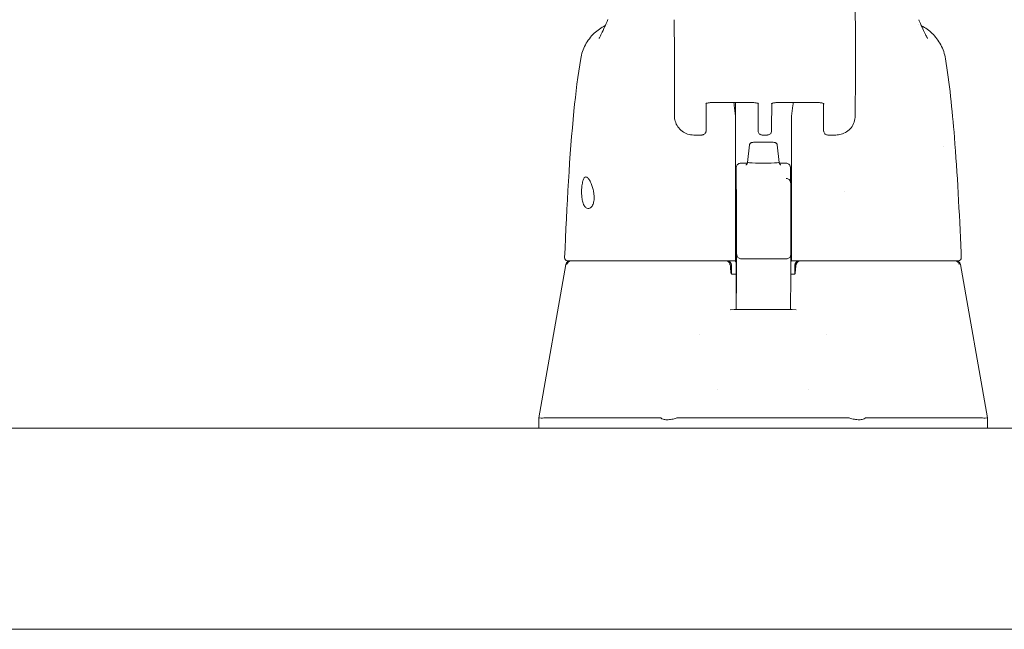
# Model space of a CAD drawing. Header units: inches. Extents: x 4 to 472, y 10 to 298.
# Tile 21 of 50: x 209.17 to 213.45, y 96.69 to 99.34. Entities that reach past the tile are written whole.
import ezdxf

# ---------------------------------------------------------------- set-up
doc = ezdxf.new("R2010")
doc.units = ezdxf.units.IN
doc.header["$LTSCALE"] = 28
doc.header["$MEASUREMENT"] = 0
doc.layers.add('Dimension (ANSI)', color=7, linetype='Continuous', lineweight=5)
doc.layers.add('Visible (ANSI)', color=7, linetype='Continuous', lineweight=5)
doc.styles.add('ROMANS', font='romans.shx')
doc.dimstyles.new('Default (ANSI)', dxfattribs={"dimscale": 28, "dimtxt": 0.08, "dimasz": 0.098425, "dimexe": 0.125, "dimexo": 0.0625, "dimgap": 0.031496, "dimtad": 0, "dimtih": 1, "dimtoh": 1, "dimrnd": 1e-08, "dimzin": 0, "dimdsep": 46, "dimtxsty": 'ROMANS', "dimcen": 0.09, "dimdle": 0.393701, "dimclrd": 256, "dimclre": 256, "dimclrt": 256, "dimadec": 0, "dimazin": 0, "dimtfac": 1.25, "dimtofl": 0, "dimtmove": 0, "dimatfit": 3, "dimfxl": 0, "dimtolj": 1, "dimtzin": 0, "dimlwd": -1, "dimlwe": -1, "dimarcsym": 0})

# ---------------------------------------------------------------- blocks, each defined once
blk = doc.blocks.new('*D29')
at = {"layer": 'Defpoints', "color": 0}
for p in [(214.8334, 105.9619), (180.3959, 97.4383), (214.8334, 97.4383)]:
    blk.add_point(p, dxfattribs=at)
at = {"layer": 'Dimension (ANSI)'}
for p, q in [((180.3959, 99.1883), (180.3959, 109.4619)), ((214.8334, 99.1883), (214.8334, 109.4619)), ((183.1518, 105.9619), (186.5994, 105.9619)), ((212.0775, 105.9619), (208.6299, 105.9619))]:
    blk.add_line(p, q, dxfattribs=at)
for points in [[(183.1518, 106.4212), (183.1518, 105.5025), (180.3959, 105.9619)], [(212.0775, 106.4212), (212.0775, 105.5025), (214.8334, 105.9619)]]:
    blk.add_solid(points, dxfattribs=at)
at = {"layer": 'Dimension (ANSI)', "insert": (197.6147, 105.9619), "char_height": 2.24, "attachment_point": 5, "style": 'ROMANS'}
blk.add_mtext('\\A1;34.44\\PDOOR WIDTH', dxfattribs=at)

msp = doc.modelspace()

# ---------------------------------------------------------------- linework, layer by layer
at = {"layer": 'Visible (ANSI)'}
for p, q in [((212.8048, 99.202), (212.8048, 99.0997)), ((212.8048, 99.0994), (212.8044, 98.9223)), ((212.017, 99.0247), (212.017, 98.9224)), ((212.1737, 98.9791), (212.363, 98.9791)), ((212.283, 98.9791), (212.283, 98.9178)), ((212.4591, 98.9791), (212.6485, 98.9791)), ((212.1551, 98.9753), (212.1549, 98.8702)), ((212.381, 98.9756), (212.3811, 98.9067)), ((212.4403, 98.8702), (212.4405, 98.9753)), ((212.6665, 98.9067), (212.6665, 98.9749)), ((212.1363, 98.8384), (212.101, 98.8384)), ((212.3997, 98.8384), (212.4217, 98.8384)), ((212.7204, 98.8384), (212.6851, 98.8384)), ((212.3441, 98.7951), (212.3354, 98.7191)), ((212.4646, 98.7951), (212.4732, 98.7191)), ((212.3056, 98.7158), (212.3349, 98.7158)), ((212.4737, 98.7158), (212.5025, 98.7158)), ((212.5222, 98.6966), (212.5229, 98.6714)), ((212.2858, 98.5082), (212.2861, 98.2977)), ((212.3077, 98.2999), (212.5046, 98.2999)), ((211.5445, 98.2753), (211.4268, 97.6079)), ((212.2654, 98.2719), (212.2654, 98.2336)), ((212.5259, 98.2916), (212.5265, 98.2916)), ((212.541, 98.2719), (212.541, 98.2336)), ((213.2619, 98.2753), (213.3796, 97.6079)), ((212.2862, 98.2325), (212.2673, 98.2325)), ((212.5391, 98.2325), (212.5232, 98.2325)), ((212.2862, 98.2051), (212.2861, 98.1596)), ((212.5231, 98.1497), (212.523, 98.0787)), ((212.1276, 97.9708), (212.1276, 97.9708)), ((212.6788, 97.9708), (212.6788, 97.9708)), ((212.2063, 97.731), (212.2063, 97.731)), ((212.6001, 97.731), (212.6001, 97.731)), ((211.4268, 97.5632), (211.4268, 97.6079)), ((211.466, 97.6079), (211.9575, 97.6079)), ((212.0307, 97.6079), (212.7757, 97.6079)), ((212.8489, 97.6079), (213.3404, 97.6079)), ((213.3796, 97.5632), (213.3796, 97.6079)), ((180.5209, 97.5632), (214.7085, 97.5632)), ((214.7287, 96.6882), (180.5006, 96.6882))]:
    msp.add_line(p, q, dxfattribs=at)
for centre, radius, start, end in [((211.5508, 98.3034), 0.0118, 177.7242, 270), ((213.254, 98.3034), 0.0118, 270, 2.2758), ((211.5639, 98.2719), 0.0197, 90.0001, 170), ((212.2406, 98.2719), 0.0197, 4.9119, 90), ((212.2457, 98.2719), 0.0197, 0, 90), ((212.5607, 98.2719), 0.0197, 90, 180), ((212.5658, 98.2719), 0.0197, 90, 175.0881), ((213.2425, 98.2719), 0.0197, 10, 90)]:
    msp.add_arc(centre, radius, start, end, dxfattribs=at)
for centre, major_axis, ratio, start_param, end_param in [((212.8037, 98.7098), (0, 0.9843), 0.001274, 5.235988, 6.283186), ((212.0163, 98.7098), (0, 0.6299), 0.001274, 5.235988, 6.283186), ((212.7261, 99.0996), (0.0787, -0.0002), 0.866025, 0, 0.002547), ((212.2404, 98.9158), (-0.0425, -0.0035), 0.669542, 3.085614, 3.161581), ((212.2841, 97.5367), (0.0001, 1.6849), 0.001243, 0.609956, 0.646633), ((212.5284, 97.5366), (0, -1.6849), 0.001294, 3.751549, 3.788225), ((212.5697, 98.9158), (-0.0425, 0.0034), 0.669773, 6.258798, 6.334759), ((212.2823, 99.0167), (0, 0.5512), 0.001274, 3.554684, 4.444304), ((212.283, 98.8654), (0, -0.0201), 0.001273, 3.788231, 4.444303), ((212.5264, 99.0167), (0, 0.5512), 0.001274, 3.554684, 4.444304), ((212.5271, 98.8654), (0, 0.0201), 0.001274, 0.646638, 1.302711), ((212.4043, 98.719), (-0.0689, 0), 0.042782, 6.278319, 9.429644), ((212.7584, 98.5869), (0, 0.061), 0.001274, 1.508926, 1.509277), ((212.2825, 98.4935), (0, -0.0201), 0.001269, 3.554683, 4.318922), ((212.5266, 98.4935), (0, 0.0201), 0.001278, 0.413091, 1.177333), ((212.2657, 98.2117), (-0.0983, 1.1448), 0.000167, 1.516693, 1.533906), ((212.2423, 98.2522), (0.0196, 0.0017), 0.017406, 6.283182, 6.298323), ((212.5641, 98.2522), (-0.0196, 0.0017), 0.017406, 6.268048, 6.283203), ((212.267, 98.2443), (0, -0.0118), 0.79344, 6.28313, 6.283164), ((211.9757, 97.1544), (-0.0182, 0.4534), 0.057705, 6.212037, 6.280865), ((211.9757, 97.1544), (0.0567, 0.4533), 0.172345, 0.021557, 0.090385), ((212.8307, 97.1544), (-0.0567, 0.4533), 0.172345, 6.1928, 6.261628), ((212.8307, 97.1544), (0.0182, 0.4534), 0.057705, 0.002321, 0.071149)]:
    msp.add_ellipse(centre, major_axis=major_axis, ratio=ratio, start_param=start_param, end_param=end_param, dxfattribs=at)
for centre, major_axis in [((212.2859, 98.5869), (0, 0.0738)), ((212.5261, 98.5869), (0, -0.061))]:
    msp.add_ellipse(centre, major_axis=major_axis, ratio=0.001274, dxfattribs=at)
for points, knots in [([(211.6892, 99.2588), (211.6892, 99.2588), (211.6898, 99.2598), (211.6922, 99.2643), (211.6943, 99.2685), (211.7004, 99.2812), (211.7048, 99.2907), (211.7141, 99.3107), (211.7188, 99.3211), (211.7239, 99.3321)], [0.5925237, 0.5925237, 0.5925237, 0.5925237, 0.6646619, 0.6646619, 0.7668616, 0.7668616, 0.908863, 0.908863, 1.0310814, 1.0310814, 1.0310814, 1.0310814]), ([(213.0842, 99.3317), (213.0947, 99.3091), (213.1037, 99.2891), (213.1129, 99.2697), (213.1151, 99.265), (213.1179, 99.2597), (213.1187, 99.2583), (213.1189, 99.2578), (213.1189, 99.2578), (213.1189, 99.2578)], [0, 0, 0, 0, 0.2499371, 0.2499371, 0.3535128, 0.3535128, 0.4283098, 0.4283098, 0.439933, 0.439933, 0.439933, 0.439933]), ([(211.609, 99.1705), (211.6126, 99.1914), (211.6196, 99.2121), (211.6395, 99.2493), (211.6525, 99.2663), (211.6818, 99.2942), (211.6982, 99.3057), (211.7157, 99.3144)], [0, 0, 0, 0, 0.1620881, 0.1620881, 0.3213069, 0.3213069, 0.4702907, 0.4702907, 0.4702907, 0.4702907]), ([(213.0928, 99.3132), (213.1096, 99.3046), (213.1253, 99.2934), (213.154, 99.266), (213.167, 99.2489), (213.1868, 99.2116), (213.1938, 99.1909), (213.1972, 99.1699)], [0.2361481, 0.2361481, 0.2361481, 0.2361481, 0.379777, 0.379777, 0.5389916, 0.5389916, 0.7011957, 0.7011957, 0.7011957, 0.7011957]), ([(211.539, 98.3039), (211.5483, 98.5331), (211.5605, 98.7518), (211.5877, 99.0226), (211.597, 99.0986), (211.609, 99.1705)], [0, 0, 0, 0, 1.850891, 1.850891, 2.630245, 2.630245, 2.630245, 2.630245]), ([(213.1972, 99.1699), (213.2144, 99.065), (213.2263, 98.9509), (213.2486, 98.6733), (213.2577, 98.503), (213.2649, 98.326)], [0, 0, 0, 0, 1.138918, 1.138918, 2.574106, 2.574106, 2.574106, 2.574106]), ([(212.1536, 98.9743), (212.1536, 98.9743), (212.1536, 98.9743), (212.1538, 98.9745), (212.1541, 98.9747), (212.1552, 98.9754), (212.156, 98.9758), (212.1581, 98.9767), (212.1594, 98.9772), (212.1627, 98.978), (212.1646, 98.9784), (212.1687, 98.979), (212.171, 98.9791), (212.1734, 98.9791), (212.1735, 98.9791), (212.1737, 98.9791)], [6.740092, 6.740092, 6.740092, 6.740092, 6.793779, 6.793779, 6.96813, 6.96813, 7.15411, 7.15411, 7.362553, 7.362553, 7.594077, 7.594077, 7.842143, 7.842143, 7.853982, 7.853982, 7.853982, 7.853982]), ([(212.2829, 98.9199), (212.281, 98.9363), (212.2792, 98.9521), (212.2768, 98.9713), (212.2763, 98.9752), (212.2758, 98.9791)], [-0.4388751, -0.4388751, -0.4388751, -0.4388751, -0.2194373, -0.2194373, -0.1616613, -0.1616613, -0.1616613, -0.1616613]), ([(212.383, 98.9743), (212.383, 98.9743), (212.383, 98.9744), (212.3828, 98.9745), (212.3825, 98.9748), (212.3814, 98.9754), (212.3806, 98.9758), (212.3785, 98.9767), (212.3772, 98.9772), (212.374, 98.978), (212.3721, 98.9784), (212.3679, 98.979), (212.3656, 98.9791), (212.3632, 98.9791), (212.3631, 98.9791), (212.363, 98.9791)], [3.601441, 3.601441, 3.601441, 3.601441, 3.653835, 3.653835, 3.828176, 3.828176, 4.014016, 4.014016, 4.222282, 4.222282, 4.453653, 4.453653, 4.701633, 4.701633, 4.712389, 4.712389, 4.712389, 4.712389]), ([(212.4591, 98.9791), (212.4567, 98.9791), (212.4544, 98.979), (212.45, 98.9784), (212.448, 98.978), (212.4445, 98.9771), (212.443, 98.9765), (212.4409, 98.9756), (212.4401, 98.9751), (212.4392, 98.9745), (212.439, 98.9743), (212.439, 98.9743)], [4.712389, 4.712389, 4.712389, 4.712389, 4.966699, 4.966699, 5.215035, 5.215035, 5.445494, 5.445494, 5.649809, 5.649809, 5.826279, 5.826279, 5.826279, 5.826279]), ([(212.5346, 98.9791), (212.5341, 98.9752), (212.5335, 98.9713), (212.5311, 98.9521), (212.5291, 98.9363), (212.5272, 98.9199)], [-0.2772129, -0.2772129, -0.2772129, -0.2772129, -0.2194374, -0.2194374, -0.000001, -0.000001, -0.000001, -0.000001]), ([(212.6485, 98.9791), (212.6508, 98.9791), (212.6532, 98.979), (212.6575, 98.9784), (212.6596, 98.978), (212.663, 98.9771), (212.6645, 98.9765), (212.6666, 98.9756), (212.6674, 98.9751), (212.6682, 98.9745), (212.6684, 98.9743), (212.6684, 98.9743)], [1.570796, 1.570796, 1.570796, 1.570796, 1.825106, 1.825106, 2.073301, 2.073301, 2.30349, 2.30349, 2.50749, 2.50749, 2.681745, 2.681745, 2.681745, 2.681745]), ([(212.101, 98.8384), (212.092, 98.8384), (212.0828, 98.8399), (212.0656, 98.8455), (212.0575, 98.8498), (212.0432, 98.8605), (212.0369, 98.867), (212.0268, 98.8816), (212.0229, 98.8899), (212.0184, 98.9055), (212.0173, 98.9129), (212.0171, 98.9203)], [0, 0, 0, 0, 0.0703736, 0.0703736, 0.1392004, 0.1392004, 0.2072974, 0.2072974, 0.2754598, 0.2754598, 0.3325774, 0.3325774, 0.3325774, 0.3325774]), ([(212.3997, 98.8384), (212.3977, 98.8384), (212.3957, 98.8388), (212.3919, 98.84), (212.3901, 98.841), (212.387, 98.8433), (212.3856, 98.8448), (212.3834, 98.848), (212.3825, 98.8498), (212.3817, 98.8526), (212.3815, 98.8536), (212.3813, 98.8546), (212.3813, 98.8548), (212.3813, 98.8551), (212.3813, 98.8553), (212.3812, 98.8556), (212.3812, 98.8557), (212.3812, 98.856), (212.3812, 98.8561), (212.3812, 98.8563), (212.3812, 98.8564), (212.3812, 98.8567), (212.3812, 98.8568), (212.3812, 98.8573), (212.3812, 98.8577), (212.3812, 98.86), (212.3811, 98.8632), (212.3811, 98.8726), (212.3811, 98.8792), (212.3811, 98.8929), (212.3811, 98.8996), (212.3811, 98.9067)], [0, 0, 0, 0, 0.0152437, 0.0152437, 0.0302108, 0.0302108, 0.0451875, 0.0451875, 0.0601581, 0.0601581, 0.0673092, 0.0673092, 0.0689264, 0.0689264, 0.0702228, 0.0702228, 0.0721464, 0.0721464, 0.074147, 0.074147, 0.0775296, 0.0775296, 0.0857864, 0.0857864, 0.110542, 0.110542, 0.1855583, 0.1855583, 0.2684918, 0.2684918, 0.3313559, 0.3313559, 0.3313559, 0.3313559]), ([(212.6851, 98.8384), (212.6831, 98.8384), (212.6811, 98.8388), (212.6773, 98.84), (212.6756, 98.841), (212.6724, 98.8433), (212.671, 98.8448), (212.6688, 98.848), (212.6679, 98.8498), (212.6671, 98.8526), (212.6669, 98.8536), (212.6668, 98.8546), (212.6667, 98.8548), (212.6667, 98.8551), (212.6667, 98.8553), (212.6667, 98.8556), (212.6667, 98.8557), (212.6666, 98.856), (212.6666, 98.8561), (212.6666, 98.8563), (212.6666, 98.8564), (212.6666, 98.8567), (212.6666, 98.8568), (212.6666, 98.8573), (212.6666, 98.8577), (212.6666, 98.86), (212.6666, 98.8632), (212.6665, 98.8726), (212.6665, 98.8792), (212.6665, 98.8929), (212.6665, 98.8996), (212.6665, 98.9067)], [0, 0, 0, 0, 0.0152437, 0.0152437, 0.0302108, 0.0302108, 0.0451875, 0.0451875, 0.0601581, 0.0601581, 0.0673092, 0.0673092, 0.0689264, 0.0689264, 0.0702228, 0.0702228, 0.0721464, 0.0721464, 0.074147, 0.074147, 0.0775296, 0.0775296, 0.0857864, 0.0857864, 0.110542, 0.110542, 0.1855583, 0.1855583, 0.2684918, 0.2684918, 0.3313559, 0.3313559, 0.3313559, 0.3313559]), ([(212.8044, 98.9223), (212.8044, 98.9129), (212.8028, 98.9033), (212.7967, 98.8856), (212.7922, 98.8774), (212.781, 98.8632), (212.7743, 98.857), (212.7595, 98.8474), (212.7513, 98.8437), (212.7355, 98.8394), (212.7279, 98.8384), (212.7204, 98.8384)], [0, 0, 0, 0, 0.0731439, 0.0731439, 0.1436614, 0.1436614, 0.211738, 0.211738, 0.2795476, 0.2795476, 0.3380314, 0.3380314, 0.3380314, 0.3380314]), ([(212.1549, 98.8702), (212.1549, 98.8648), (212.1548, 98.8609), (212.1548, 98.858), (212.1548, 98.8574), (212.1548, 98.8568), (212.1548, 98.8567), (212.1548, 98.8561), (212.1548, 98.8561), (212.1548, 98.8558), (212.1548, 98.8557), (212.1547, 98.8553), (212.1547, 98.8551), (212.1546, 98.8544), (212.1546, 98.8539), (212.1544, 98.8528), (212.1542, 98.8523), (212.1537, 98.8505), (212.1532, 98.8493), (212.1517, 98.8465), (212.1505, 98.845), (212.1478, 98.8423), (212.1461, 98.8411), (212.1426, 98.8394), (212.1407, 98.8388), (212.1379, 98.8385), (212.1371, 98.8384), (212.1363, 98.8384)], [0, 0, 0, 0, 0.0823467, 0.0823467, 0.1118576, 0.1118576, 0.1247539, 0.1247539, 0.1265515, 0.1265515, 0.1286021, 0.1286021, 0.1306663, 0.1306663, 0.134814, 0.134814, 0.138887, 0.138887, 0.148968, 0.148968, 0.1632472, 0.1632472, 0.1782167, 0.1782167, 0.1931923, 0.1931923, 0.1993249, 0.1993249, 0.1993249, 0.1993249]), ([(212.4403, 98.8702), (212.4403, 98.8648), (212.4403, 98.8609), (212.4403, 98.858), (212.4403, 98.8574), (212.4402, 98.8568), (212.4402, 98.8567), (212.4402, 98.8561), (212.4402, 98.8561), (212.4402, 98.8558), (212.4402, 98.8557), (212.4402, 98.8553), (212.4402, 98.8551), (212.4401, 98.8544), (212.44, 98.8539), (212.4398, 98.8528), (212.4397, 98.8523), (212.4392, 98.8505), (212.4386, 98.8493), (212.4371, 98.8465), (212.436, 98.845), (212.4332, 98.8423), (212.4316, 98.8411), (212.428, 98.8394), (212.4261, 98.8388), (212.4233, 98.8385), (212.4225, 98.8384), (212.4217, 98.8384)], [0, 0, 0, 0, 0.0823467, 0.0823467, 0.1118576, 0.1118576, 0.1247539, 0.1247539, 0.1265515, 0.1265515, 0.1286021, 0.1286021, 0.1306663, 0.1306663, 0.134814, 0.134814, 0.138887, 0.138887, 0.148968, 0.148968, 0.1632472, 0.1632472, 0.1782167, 0.1782167, 0.1931923, 0.1931923, 0.1993249, 0.1993249, 0.1993249, 0.1993249]), ([(212.3441, 98.7951), (212.3442, 98.7964), (212.3446, 98.7977), (212.3457, 98.8), (212.3464, 98.8011), (212.3481, 98.8029), (212.3491, 98.8036), (212.3507, 98.8046), (212.3515, 98.8049), (212.3527, 98.8053), (212.3532, 98.8055), (212.3543, 98.8058), (212.3549, 98.8059), (212.3573, 98.8063), (212.3593, 98.8064), (212.3641, 98.8068), (212.3668, 98.8069), (212.3739, 98.8072), (212.3788, 98.8074), (212.3889, 98.8076), (212.3942, 98.8076), (212.4047, 98.8077), (212.4101, 98.8077), (212.4204, 98.8076), (212.4254, 98.8075), (212.4344, 98.8072), (212.4386, 98.8071), (212.4456, 98.8067), (212.4485, 98.8065), (212.4522, 98.8061), (212.4532, 98.806), (212.455, 98.8056), (212.4555, 98.8055), (212.4567, 98.8051), (212.4574, 98.8048), (212.4588, 98.8041), (212.4596, 98.8036), (212.461, 98.8024), (212.4617, 98.8017), (212.4629, 98.8), (212.4635, 98.799), (212.4642, 98.797), (212.4645, 98.7961), (212.4646, 98.7951)], [0, 0, 0, 0, 0.0101015, 0.0101015, 0.0199862, 0.0199862, 0.0296294, 0.0296294, 0.0377089, 0.0377089, 0.0449846, 0.0449846, 0.0568687, 0.0568687, 0.0925395, 0.0925395, 0.1243072, 0.1243072, 0.1678667, 0.1678667, 0.2085979, 0.2085979, 0.2487728, 0.2487728, 0.2888646, 0.2888646, 0.3291737, 0.3291737, 0.3703899, 0.3703899, 0.3939584, 0.3939584, 0.4023637, 0.4023637, 0.4099805, 0.4099805, 0.4177702, 0.4177702, 0.4252935, 0.4252935, 0.4344742, 0.4344742, 0.4417369, 0.4417369, 0.4417369, 0.4417369]), ([(212.2858, 98.5082), (212.2858, 98.5164), (212.2858, 98.5262), (212.2858, 98.547), (212.2858, 98.5583), (212.2858, 98.5812), (212.2858, 98.5931), (212.2858, 98.616), (212.2858, 98.6273), (212.2858, 98.6479), (212.2858, 98.6574), (212.2859, 98.6735), (212.2859, 98.6803), (212.2859, 98.6904), (212.2859, 98.6938), (212.2859, 98.6958), (212.2859, 98.6961), (212.2859, 98.6966), (212.2859, 98.6967), (212.286, 98.6972), (212.286, 98.6974), (212.286, 98.6977), (212.286, 98.698), (212.2861, 98.6987), (212.2862, 98.6993), (212.2864, 98.7005), (212.2866, 98.701), (212.2871, 98.7029), (212.2876, 98.7042), (212.2893, 98.7072), (212.2905, 98.7088), (212.2934, 98.7117), (212.2952, 98.7129), (212.2989, 98.7147), (212.301, 98.7153), (212.3039, 98.7157), (212.3048, 98.7158), (212.3056, 98.7158)], [0.0000951, 0.0000951, 0.0000951, 0.0000951, 0.0901149, 0.0901149, 0.178562, 0.178562, 0.2670329, 0.2670329, 0.3554952, 0.3554952, 0.4439649, 0.4439649, 0.5324672, 0.5324672, 0.6211026, 0.6211026, 0.6422287, 0.6422287, 0.6501792, 0.6501792, 0.6522795, 0.6522795, 0.6545394, 0.6545394, 0.659093, 0.659093, 0.6635504, 0.6635504, 0.6741451, 0.6741451, 0.6893195, 0.6893195, 0.7052428, 0.7052428, 0.7211743, 0.7211743, 0.727735, 0.727735, 0.727735, 0.727735]), ([(212.3276, 98.7082), (212.3276, 98.7082), (212.3276, 98.7082), (212.3277, 98.7082), (212.3279, 98.7082), (212.3283, 98.7084), (212.3286, 98.7085), (212.3293, 98.7088), (212.3298, 98.7091), (212.3312, 98.7101), (212.332, 98.7107), (212.3334, 98.7125), (212.3342, 98.7137), (212.3352, 98.7164), (212.3354, 98.7177), (212.3354, 98.7191)], [9.2430888, 9.2430888, 9.2430888, 9.2430888, 9.2594498, 9.2594498, 9.3055117, 9.3055117, 9.3302805, 9.3302805, 9.3644401, 9.3644401, 9.3881755, 9.3881755, 9.4085728, 9.4085728, 9.4235033, 9.4235033, 9.4235033, 9.4235033]), ([(212.4732, 98.719), (212.4732, 98.7177), (212.4734, 98.7165), (212.4742, 98.7141), (212.4748, 98.7131), (212.476, 98.7114), (212.4766, 98.7108), (212.4778, 98.7097), (212.4783, 98.7094), (212.4793, 98.7089), (212.4796, 98.7087), (212.4803, 98.7084), (212.4806, 98.7083), (212.4809, 98.7082), (212.481, 98.7082), (212.481, 98.7082)], [6.2819106, 6.2819106, 6.2819106, 6.2819106, 6.296187, 6.296187, 6.3118518, 6.3118518, 6.3310934, 6.3310934, 6.3535591, 6.3535591, 6.3797667, 6.3797667, 6.4163047, 6.4163047, 6.4623251, 6.4623251, 6.4623251, 6.4623251]), ([(212.5025, 98.7158), (212.5028, 98.7158), (212.5031, 98.7158), (212.5042, 98.7157), (212.5051, 98.7156), (212.5081, 98.7151), (212.5101, 98.7144), (212.5138, 98.7123), (212.5155, 98.711), (212.5183, 98.7079), (212.5195, 98.7061), (212.5208, 98.7033), (212.5212, 98.7023), (212.5216, 98.7009), (212.5217, 98.7004), (212.5218, 98.6996), (212.5219, 98.6993), (212.522, 98.6986), (212.522, 98.6983), (212.5221, 98.6978), (212.5221, 98.6977), (212.5221, 98.6974), (212.5221, 98.6973), (212.5221, 98.697), (212.5221, 98.6969), (212.5222, 98.6967), (212.5222, 98.6967), (212.5222, 98.6966)], [0, 0, 0, 0, 0.00224223, 0.00224223, 0.00898256, 0.00898256, 0.02514758, 0.02514758, 0.04107187, 0.04107187, 0.0570029, 0.0570029, 0.06485469, 0.06485469, 0.06852226, 0.06852226, 0.0711256, 0.0711256, 0.0739908, 0.0739908, 0.07533776, 0.07533776, 0.07733102, 0.07733102, 0.07973003, 0.07973003, 0.08311644, 0.08311644, 0.08311644, 0.08311644]), ([(211.6128, 98.5869), (211.6127, 98.5922), (211.6128, 98.5974), (211.6134, 98.6078), (211.6139, 98.6129), (211.6155, 98.6256), (211.6169, 98.6326), (211.6204, 98.6441), (211.6224, 98.6485), (211.6268, 98.6542), (211.6291, 98.6556), (211.6339, 98.6559), (211.6365, 98.6547), (211.6419, 98.6499), (211.6447, 98.6462), (211.6506, 98.6363), (211.6537, 98.6299), (211.6585, 98.6172), (211.6604, 98.6114), (211.6636, 98.5994), (211.665, 98.5932), (211.6659, 98.5869)], [-0.5692874, -0.5692874, -0.5692874, -0.5692874, -0.5288858, -0.5288858, -0.4876841, -0.4876841, -0.4202422, -0.4202422, -0.3530717, -0.3530717, -0.2912927, -0.2912927, -0.2304014, -0.2304014, -0.1671779, -0.1671779, -0.0985288, -0.0985288, -0.0485921, -0.0485921, -0.000001, -0.000001, -0.000001, -0.000001]), ([(212.5042, 98.6492), (212.5063, 98.6492), (212.5085, 98.6487), (212.5124, 98.6472), (212.5143, 98.6461), (212.5175, 98.6435), (212.5189, 98.642), (212.5204, 98.6396), (212.5208, 98.6389), (212.5214, 98.6377), (212.5216, 98.6372), (212.5221, 98.6359), (212.5223, 98.6352), (212.5226, 98.6342), (212.5227, 98.6337), (212.5229, 98.6329), (212.523, 98.6325), (212.5231, 98.6316), (212.5231, 98.6313), (212.5232, 98.6302), (212.5232, 98.6298), (212.5233, 98.6277), (212.5233, 98.6256), (212.5235, 98.6132), (212.5236, 98.5955), (212.5239, 98.5338), (212.5241, 98.482), (212.5243, 98.4162)], [0, 0, 0, 0, 0.016461, 0.016461, 0.032598, 0.032598, 0.048586, 0.048586, 0.055504, 0.055504, 0.060794, 0.060794, 0.069517, 0.069517, 0.078204, 0.078204, 0.091719, 0.091719, 0.12099, 0.12099, 0.208677, 0.208677, 0.471727, 0.471727, 1.263331, 1.263331, 2.350755, 2.350755, 2.350755, 2.350755]), ([(212.5229, 98.6714), (212.523, 98.6688), (212.523, 98.664), (212.523, 98.6521), (212.523, 98.6497), (212.5231, 98.6472)], [0, 0, 0, 0, 0.2222895, 0.2222895, 0.2714386, 0.2714386, 0.2714386, 0.2714386]), ([(212.2867, 98.1502), (212.2867, 98.1502), (212.2867, 98.1504), (212.2867, 98.1517), (212.2867, 98.1538), (212.2868, 98.1625), (212.2868, 98.1717), (212.2869, 98.1965), (212.2869, 98.2126), (212.2869, 98.2495), (212.2869, 98.2708), (212.287, 98.3155), (212.287, 98.3396), (212.287, 98.3876), (212.287, 98.4121), (212.287, 98.4585), (212.2869, 98.4809), (212.2869, 98.521), (212.2869, 98.5391), (212.2868, 98.5687), (212.2868, 98.5807), (212.2868, 98.5928), (212.2868, 98.5959), (212.2867, 98.5992), (212.2867, 98.6002), (212.2867, 98.6011), (212.2867, 98.6013), (212.2867, 98.6014), (212.2867, 98.6014), (212.2867, 98.6014)], [0.095515, 0.095515, 0.095515, 0.095515, 0.123841, 0.123841, 0.213853, 0.213853, 0.387934, 0.387934, 0.570542, 0.570542, 0.753617, 0.753617, 0.936769, 0.936769, 1.119942, 1.119942, 1.303116, 1.303116, 1.486277, 1.486277, 1.669389, 1.669389, 1.759895, 1.759895, 1.808908, 1.808908, 1.835911, 1.835911, 1.839855, 1.839855, 1.839855, 1.839855]), ([(211.6659, 98.5869), (211.6667, 98.5816), (211.6672, 98.5764), (211.6676, 98.5662), (211.6675, 98.5613), (211.6663, 98.5492), (211.6648, 98.5426), (211.6602, 98.5308), (211.657, 98.5261), (211.6506, 98.5202), (211.6474, 98.5186), (211.6413, 98.5177), (211.6383, 98.5182), (211.6321, 98.5212), (211.629, 98.5241), (211.623, 98.5328), (211.6202, 98.5391), (211.6164, 98.5524), (211.6151, 98.5589), (211.6134, 98.5726), (211.6129, 98.5797), (211.6128, 98.5869)], [-0.5739281, -0.5739281, -0.5739281, -0.5739281, -0.533814, -0.533814, -0.4939143, -0.4939143, -0.4307597, -0.4307597, -0.3597657, -0.3597657, -0.3005984, -0.3005984, -0.2454531, -0.2454531, -0.1831514, -0.1831514, -0.1104073, -0.1104073, -0.0546787, -0.0546787, -0.000001, -0.000001, -0.000001, -0.000001]), ([(212.2825, 98.5012), (212.2825, 98.4704), (212.2825, 98.4388), (212.2825, 98.3742), (212.2825, 98.3414), (212.2825, 98.3083)], [0.0000013, 0.0000013, 0.0000013, 0.0000013, 0.2536651, 0.2536651, 0.507274, 0.507274, 0.507274, 0.507274]), ([(212.5266, 98.5012), (212.5266, 98.4704), (212.5266, 98.4388), (212.5266, 98.3742), (212.5266, 98.3414), (212.5266, 98.3083)], [0.0000013, 0.0000013, 0.0000013, 0.0000013, 0.2536657, 0.2536657, 0.5072735, 0.5072735, 0.5072735, 0.5072735]), ([(212.5243, 98.4162), (212.5243, 98.4136), (212.5243, 98.4102), (212.5243, 98.4022), (212.5243, 98.3976), (212.5243, 98.3877), (212.5243, 98.3823), (212.5243, 98.3715), (212.5243, 98.3659), (212.5243, 98.3553), (212.5243, 98.35), (212.5243, 98.3406), (212.5243, 98.3363), (212.5243, 98.329), (212.5243, 98.3259), (212.5243, 98.3216), (212.5243, 98.3203), (212.5242, 98.3194), (212.5242, 98.3193), (212.5242, 98.3189), (212.5242, 98.3188), (212.5242, 98.3185), (212.5242, 98.3184), (212.5242, 98.3181), (212.5242, 98.3178), (212.5241, 98.3173), (212.5241, 98.317), (212.524, 98.3161), (212.5238, 98.3155), (212.5234, 98.3136), (212.5229, 98.3124), (212.5215, 98.3093), (212.5203, 98.3076), (212.5175, 98.3046), (212.5158, 98.3032), (212.5121, 98.3013), (212.5101, 98.3005), (212.5069, 98.3), (212.5057, 98.2999), (212.5046, 98.2999)], [0, 0, 0, 0, 0.0425807, 0.0425807, 0.0841852, 0.0841852, 0.1256804, 0.1256804, 0.167149, 0.167149, 0.2086126, 0.2086126, 0.2500853, 0.2500853, 0.2915961, 0.2915961, 0.3332584, 0.3332584, 0.3395061, 0.3395061, 0.3420357, 0.3420357, 0.3431432, 0.3431432, 0.3452868, 0.3452868, 0.3473947, 0.3473947, 0.3519485, 0.3519485, 0.3622857, 0.3622857, 0.3777932, 0.3777932, 0.3937253, 0.3937253, 0.4096569, 0.4096569, 0.418499, 0.418499, 0.418499, 0.418499]), ([(212.2825, 98.3022), (212.2825, 98.3009), (212.2825, 98.2996), (212.2825, 98.297), (212.2825, 98.2957), (212.2825, 98.2937), (212.2825, 98.2929), (212.2824, 98.2918), (212.2824, 98.2916), (212.2824, 98.2916)], [0, 0, 0, 0, 0.01021357, 0.01021357, 0.02188893, 0.02188893, 0.03336269, 0.03336269, 0.0441913, 0.0441913, 0.0441913, 0.0441913]), ([(212.2825, 98.3022), (212.2825, 98.3032), (212.2825, 98.3042), (212.2825, 98.3062), (212.2825, 98.3073), (212.2825, 98.3083)], [-0.01552729, -0.01552729, -0.01552729, -0.01552729, -0.00775591, -0.00775591, -0.00000008, -0.00000008, -0.00000008, -0.00000008]), ([(212.2862, 98.2051), (212.2862, 98.2155), (212.2862, 98.2264), (212.2862, 98.2473), (212.2862, 98.2577), (212.2861, 98.2767), (212.2861, 98.2857), (212.2861, 98.2948), (212.2861, 98.2963), (212.2861, 98.2977)], [0, 0, 0, 0, 0.0810285, 0.0810285, 0.1605957, 0.1605957, 0.2402112, 0.2402112, 0.2554709, 0.2554709, 0.2554709, 0.2554709]), ([(212.3077, 98.2999), (212.3075, 98.2999), (212.3072, 98.2999), (212.3063, 98.2999), (212.3056, 98.3), (212.3028, 98.3004), (212.3007, 98.301), (212.2969, 98.3029), (212.2952, 98.3042), (212.2923, 98.3072), (212.291, 98.3089), (212.2896, 98.3117), (212.2892, 98.3127), (212.2886, 98.3147), (212.2884, 98.3157), (212.2882, 98.3171), (212.2881, 98.3174), (212.2881, 98.318), (212.2881, 98.3182), (212.288, 98.3186), (212.288, 98.3187), (212.288, 98.3189), (212.288, 98.319), (212.288, 98.3191), (212.288, 98.3192), (212.288, 98.3195), (212.288, 98.3196), (212.288, 98.3202), (212.288, 98.3208), (212.288, 98.3227), (212.288, 98.3239), (212.288, 98.3253)], [0, 0, 0, 0, 0.0018097, 0.0018097, 0.007246, 0.007246, 0.023428, 0.023428, 0.0393511, 0.0393511, 0.0552832, 0.0552832, 0.0631668, 0.0631668, 0.0710789, 0.0710789, 0.0739075, 0.0739075, 0.0758492, 0.0758492, 0.0774606, 0.0774606, 0.0789973, 0.0789973, 0.081828, 0.081828, 0.0894984, 0.0894984, 0.1125569, 0.1125569, 0.1358886, 0.1358886, 0.1358886, 0.1358886]), ([(212.5233, 98.3134), (212.5233, 98.2927), (212.5233, 98.2724), (212.5232, 98.2247), (212.5232, 98.198), (212.5232, 98.166), (212.5232, 98.1575), (212.5231, 98.1497)], [0.0826085, 0.0826085, 0.0826085, 0.0826085, 0.2432605, 0.2432605, 0.482131, 0.482131, 0.5753368, 0.5753368, 0.5753368, 0.5753368]), ([(212.5265, 98.2916), (212.5265, 98.2916), (212.5265, 98.2918), (212.5265, 98.2929), (212.5265, 98.2937), (212.5266, 98.2957), (212.5266, 98.297), (212.5266, 98.2996), (212.5266, 98.3009), (212.5266, 98.3022)], [-0.04419134, -0.04419134, -0.04419134, -0.04419134, -0.03334324, -0.03334324, -0.02186875, -0.02186875, -0.01019415, -0.01019415, 0, 0, 0, 0]), ([(212.5266, 98.3083), (212.5266, 98.3073), (212.5266, 98.3062), (212.5266, 98.3042), (212.5266, 98.3032), (212.5266, 98.3022)], [0.00000008, 0.00000008, 0.00000008, 0.00000008, 0.00775583, 0.00775583, 0.01552726, 0.01552726, 0.01552726, 0.01552726]), ([(211.565, 98.2908), (211.5627, 98.2903), (211.5604, 98.2893), (211.5582, 98.288), (211.556, 98.2866), (211.554, 98.2848), (211.5525, 98.2826), (211.5509, 98.2805), (211.5497, 98.278), (211.5491, 98.2754)], [0, 0, 0, 0, 0.333333, 0.333333, 0.333333, 0.666667, 0.666667, 0.666667, 1, 1, 1, 1]), ([(211.5508, 98.2916), (211.551, 98.2916), (211.5512, 98.2916), (211.5516, 98.2916), (211.5519, 98.2916), (211.5523, 98.2916), (211.5528, 98.2916), (211.5532, 98.2916), (211.5536, 98.2916), (211.5541, 98.2916), (211.5546, 98.2916), (211.5551, 98.2916), (211.5558, 98.2916)], [0, 0, 0, 0, 0.25, 0.25, 0.25, 0.5, 0.5, 0.5, 0.75, 0.75, 0.75, 1, 1, 1, 1]), ([(211.5558, 98.2916), (211.5559, 98.2916), (211.5562, 98.2916), (211.5567, 98.2916), (211.5572, 98.2916), (211.5579, 98.2916), (211.5589, 98.2916), (211.5598, 98.2916), (211.561, 98.2916), (211.5624, 98.2916), (211.5637, 98.2916), (211.5653, 98.2916), (211.567, 98.2916), (211.5688, 98.2916), (211.5707, 98.2916), (211.5728, 98.2916), (211.5749, 98.2916), (211.5772, 98.2916), (211.5797, 98.2916), (211.5822, 98.2916), (211.585, 98.2916), (211.5882, 98.2916), (211.5914, 98.2916), (211.595, 98.2916), (211.5989, 98.2916), (211.6029, 98.2916), (211.6072, 98.2916), (211.6119, 98.2916), (211.6166, 98.2916), (211.6217, 98.2916), (211.6272, 98.2916), (211.6327, 98.2916), (211.6386, 98.2916), (211.645, 98.2916), (211.6514, 98.2916), (211.6582, 98.2916), (211.6655, 98.2916), (211.6728, 98.2916), (211.6805, 98.2916), (211.6888, 98.2916), (211.6972, 98.2916), (211.7062, 98.2916), (211.7151, 98.2916), (211.7241, 98.2916), (211.7329, 98.2916), (211.7414, 98.2916), (211.7498, 98.2916), (211.7579, 98.2916), (211.7658, 98.2916), (211.7736, 98.2916), (211.7812, 98.2916), (211.7887, 98.2916), (211.7963, 98.2916), (211.8036, 98.2916), (211.8111, 98.2916), (211.8186, 98.2916), (211.8262, 98.2916), (211.8339, 98.2916), (211.8416, 98.2916), (211.8495, 98.2916), (211.8576, 98.2916), (211.8657, 98.2916), (211.874, 98.2916), (211.8826, 98.2916), (211.8912, 98.2916), (211.9001, 98.2916), (211.9092, 98.2916), (211.9183, 98.2916), (211.9276, 98.2916), (211.9365, 98.2916), (211.9454, 98.2916), (211.9538, 98.2916), (211.9618, 98.2916), (211.9698, 98.2916), (211.9774, 98.2916), (211.9846, 98.2916), (211.9918, 98.2916), (211.9986, 98.2916), (212.0051, 98.2916), (212.0115, 98.2916), (212.0176, 98.2916), (212.0234, 98.2916), (212.0292, 98.2916), (212.0347, 98.2916), (212.0399, 98.2916), (212.0452, 98.2916), (212.0501, 98.2916), (212.0549, 98.2916), (212.0597, 98.2916), (212.0644, 98.2916), (212.069, 98.2916), (212.0736, 98.2916), (212.0781, 98.2916), (212.0827, 98.2916), (212.0873, 98.2916), (212.092, 98.2916), (212.0968, 98.2916), (212.1016, 98.2916), (212.1066, 98.2916), (212.112, 98.2916), (212.1173, 98.2916), (212.123, 98.2916), (212.1288, 98.2916), (212.1346, 98.2916), (212.1404, 98.2916), (212.1459, 98.2916), (212.1514, 98.2916), (212.1566, 98.2916), (212.1614, 98.2916), (212.1663, 98.2916), (212.1708, 98.2916), (212.1751, 98.2916), (212.1795, 98.2916), (212.1836, 98.2916), (212.1876, 98.2916), (212.1916, 98.2916), (212.1954, 98.2916), (212.1991, 98.2916), (212.2027, 98.2916), (212.2063, 98.2916), (212.2097, 98.2916), (212.2131, 98.2916), (212.2163, 98.2916), (212.2195, 98.2916), (212.2226, 98.2916), (212.2256, 98.2916), (212.2285, 98.2916), (212.2314, 98.2916), (212.2343, 98.2916), (212.237, 98.2916), (212.2397, 98.2916), (212.2423, 98.2916), (212.2449, 98.2916), (212.2474, 98.2916), (212.2499, 98.2916), (212.2523, 98.2916), (212.2546, 98.2916), (212.257, 98.2916), (212.2592, 98.2916), (212.2615, 98.2916), (212.2636, 98.2916), (212.2657, 98.2916), (212.2678, 98.2916), (212.2699, 98.2916), (212.2718, 98.2916), (212.2737, 98.2916), (212.2756, 98.2916), (212.2774, 98.2916), (212.2791, 98.2916), (212.2808, 98.2916), (212.2824, 98.2916)], [0, 0, 0, 0, 0.02, 0.02, 0.02, 0.04, 0.04, 0.04, 0.06, 0.06, 0.06, 0.08, 0.08, 0.08, 0.1, 0.1, 0.1, 0.12, 0.12, 0.12, 0.14, 0.14, 0.14, 0.16, 0.16, 0.16, 0.18, 0.18, 0.18, 0.2, 0.2, 0.2, 0.22, 0.22, 0.22, 0.24, 0.24, 0.24, 0.26, 0.26, 0.26, 0.28, 0.28, 0.28, 0.3, 0.3, 0.3, 0.32, 0.32, 0.32, 0.34, 0.34, 0.34, 0.36, 0.36, 0.36, 0.38, 0.38, 0.38, 0.4, 0.4, 0.4, 0.42, 0.42, 0.42, 0.44, 0.44, 0.44, 0.46, 0.46, 0.46, 0.48, 0.48, 0.48, 0.5, 0.5, 0.5, 0.52, 0.52, 0.52, 0.54, 0.54, 0.54, 0.56, 0.56, 0.56, 0.58, 0.58, 0.58, 0.6, 0.6, 0.6, 0.62, 0.62, 0.62, 0.64, 0.64, 0.64, 0.66, 0.66, 0.66, 0.68, 0.68, 0.68, 0.7, 0.7, 0.7, 0.72, 0.72, 0.72, 0.74, 0.74, 0.74, 0.76, 0.76, 0.76, 0.78, 0.78, 0.78, 0.8, 0.8, 0.8, 0.82, 0.82, 0.82, 0.84, 0.84, 0.84, 0.86, 0.86, 0.86, 0.88, 0.88, 0.88, 0.9, 0.9, 0.9, 0.92, 0.92, 0.92, 0.94, 0.94, 0.94, 0.96, 0.96, 0.96, 0.98, 0.98, 0.98, 1, 1, 1, 1]), ([(211.565, 98.2908), (211.5662, 98.2911), (211.5675, 98.2913), (211.57, 98.2915), (211.5712, 98.2916), (211.5722, 98.2916)], [-0.03976287, -0.03976287, -0.03976287, -0.03976287, -0.01919123, -0.01919123, 0, 0, 0, 0]), ([(212.2391, 98.2916), (212.2415, 98.2916), (212.2438, 98.2911), (212.2484, 98.2894), (212.2506, 98.2881), (212.2544, 98.2846), (212.2559, 98.2826), (212.2578, 98.2786), (212.2583, 98.2767), (212.2587, 98.2744), (212.2587, 98.274), (212.2588, 98.2736)], [-0.07186063, -0.07186063, -0.07186063, -0.07186063, -0.05375453, -0.05375453, -0.03421213, -0.03421213, -0.01469635, -0.01469635, 0, 0, 0.00333954, 0.00333954, 0.00333954, 0.00333954]), ([(212.2619, 98.2539), (212.2623, 98.2497), (212.2627, 98.2455), (212.2632, 98.2399), (212.2633, 98.2382), (212.2635, 98.2366)], [0, 0, 0, 0, 0.03177496, 0.03177496, 0.04542173, 0.04542173, 0.04542173, 0.04542173]), ([(212.2861, 98.2845), (212.285, 98.2859), (212.284, 98.2872), (212.2826, 98.2891), (212.2821, 98.2898), (212.2818, 98.2905), (212.2818, 98.2907), (212.2818, 98.2909)], [0.012185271, 0.012185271, 0.012185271, 0.012185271, 0.01644749, 0.01644749, 0.02012058, 0.02012058, 0.02145456, 0.02145456, 0.02145456, 0.02145456]), ([(212.5259, 98.2909), (212.5259, 98.2908), (212.5259, 98.2908), (212.5258, 98.2903), (212.5255, 98.2898), (212.5246, 98.2884), (212.524, 98.2876), (212.5233, 98.2866)], [0.045272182, 0.045272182, 0.045272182, 0.045272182, 0.045667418, 0.045667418, 0.048563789, 0.048563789, 0.051735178, 0.051735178, 0.051735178, 0.051735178]), ([(212.5265, 98.2916), (212.5281, 98.2916), (212.5298, 98.2916), (212.5316, 98.2916), (212.5334, 98.2916), (212.5352, 98.2916), (212.5371, 98.2916), (212.5391, 98.2916), (212.5411, 98.2916), (212.5432, 98.2916), (212.5452, 98.2916), (212.5474, 98.2916), (212.5496, 98.2916), (212.5518, 98.2916), (212.554, 98.2916), (212.5564, 98.2916), (212.5587, 98.2916), (212.5611, 98.2916), (212.5635, 98.2916), (212.566, 98.2916), (212.5685, 98.2916), (212.5711, 98.2916), (212.5737, 98.2916), (212.5764, 98.2916), (212.5792, 98.2916), (212.5819, 98.2916), (212.5848, 98.2916), (212.5878, 98.2916), (212.5908, 98.2916), (212.5939, 98.2916), (212.5971, 98.2916), (212.6003, 98.2916), (212.6037, 98.2916), (212.6072, 98.2916), (212.6107, 98.2916), (212.6143, 98.2916), (212.6182, 98.2916), (212.622, 98.2916), (212.6259, 98.2916), (212.6301, 98.2916), (212.6343, 98.2916), (212.6386, 98.2916), (212.6431, 98.2916), (212.6476, 98.2916), (212.6522, 98.2916), (212.6571, 98.2916), (212.662, 98.2916), (212.6673, 98.2916), (212.6727, 98.2916), (212.6781, 98.2916), (212.6837, 98.2916), (212.6892, 98.2916), (212.6946, 98.2916), (212.6998, 98.2916), (212.7048, 98.2916), (212.7099, 98.2916), (212.7146, 98.2916), (212.7193, 98.2916), (212.724, 98.2916), (212.7286, 98.2916), (212.7332, 98.2916), (212.7378, 98.2916), (212.7423, 98.2916), (212.747, 98.2916), (212.7516, 98.2916), (212.7564, 98.2916), (212.7613, 98.2916), (212.7662, 98.2916), (212.7714, 98.2916), (212.7768, 98.2916), (212.7822, 98.2916), (212.788, 98.2916), (212.794, 98.2916), (212.8001, 98.2916), (212.8065, 98.2916), (212.8132, 98.2916), (212.82, 98.2916), (212.8271, 98.2916), (212.8346, 98.2916), (212.8421, 98.2916), (212.8499, 98.2916), (212.8582, 98.2916), (212.8665, 98.2916), (212.8752, 98.2916), (212.8842, 98.2916), (212.8931, 98.2916), (212.9022, 98.2916), (212.911, 98.2916), (212.9197, 98.2916), (212.9281, 98.2916), (212.9363, 98.2916), (212.9445, 98.2916), (212.9525, 98.2916), (212.9603, 98.2916), (212.9681, 98.2916), (212.9758, 98.2916), (212.9833, 98.2916), (212.9908, 98.2916), (212.9982, 98.2916), (213.0055, 98.2916), (213.0128, 98.2916), (213.0201, 98.2916), (213.0275, 98.2916), (213.0348, 98.2916), (213.0423, 98.2916), (213.05, 98.2916), (213.0576, 98.2916), (213.0654, 98.2916), (213.0735, 98.2916), (213.0816, 98.2916), (213.09, 98.2916), (213.0982, 98.2916), (213.1064, 98.2916), (213.1145, 98.2916), (213.1222, 98.2916), (213.1298, 98.2916), (213.137, 98.2916), (213.1439, 98.2916), (213.1508, 98.2916), (213.1573, 98.2916), (213.1634, 98.2916), (213.1696, 98.2916), (213.1754, 98.2916), (213.1808, 98.2916), (213.1862, 98.2916), (213.1912, 98.2916), (213.1959, 98.2916), (213.2005, 98.2916), (213.2049, 98.2916), (213.2088, 98.2916), (213.2128, 98.2916), (213.2164, 98.2916), (213.2196, 98.2916), (213.2228, 98.2916), (213.2256, 98.2916), (213.2281, 98.2916), (213.2305, 98.2916), (213.2327, 98.2916), (213.2348, 98.2916), (213.2368, 98.2916), (213.2387, 98.2916), (213.2404, 98.2916), (213.2421, 98.2916), (213.2436, 98.2916), (213.2449, 98.2916), (213.2462, 98.2916), (213.2474, 98.2916), (213.2483, 98.2916), (213.2492, 98.2916), (213.25, 98.2916), (213.2504, 98.2916), (213.2509, 98.2916), (213.2512, 98.2916), (213.2513, 98.2916)], [0, 0, 0, 0, 0.019608, 0.019608, 0.019608, 0.039216, 0.039216, 0.039216, 0.058824, 0.058824, 0.058824, 0.078431, 0.078431, 0.078431, 0.098039, 0.098039, 0.098039, 0.117647, 0.117647, 0.117647, 0.137255, 0.137255, 0.137255, 0.156863, 0.156863, 0.156863, 0.176471, 0.176471, 0.176471, 0.196078, 0.196078, 0.196078, 0.215686, 0.215686, 0.215686, 0.235294, 0.235294, 0.235294, 0.254902, 0.254902, 0.254902, 0.27451, 0.27451, 0.27451, 0.294118, 0.294118, 0.294118, 0.313725, 0.313725, 0.313725, 0.333333, 0.333333, 0.333333, 0.352941, 0.352941, 0.352941, 0.372549, 0.372549, 0.372549, 0.392157, 0.392157, 0.392157, 0.411765, 0.411765, 0.411765, 0.431373, 0.431373, 0.431373, 0.45098, 0.45098, 0.45098, 0.470588, 0.470588, 0.470588, 0.490196, 0.490196, 0.490196, 0.509804, 0.509804, 0.509804, 0.529412, 0.529412, 0.529412, 0.54902, 0.54902, 0.54902, 0.568627, 0.568627, 0.568627, 0.588235, 0.588235, 0.588235, 0.607843, 0.607843, 0.607843, 0.627451, 0.627451, 0.627451, 0.647059, 0.647059, 0.647059, 0.666667, 0.666667, 0.666667, 0.686275, 0.686275, 0.686275, 0.705882, 0.705882, 0.705882, 0.72549, 0.72549, 0.72549, 0.745098, 0.745098, 0.745098, 0.764706, 0.764706, 0.764706, 0.784314, 0.784314, 0.784314, 0.803922, 0.803922, 0.803922, 0.823529, 0.823529, 0.823529, 0.843137, 0.843137, 0.843137, 0.862745, 0.862745, 0.862745, 0.882353, 0.882353, 0.882353, 0.901961, 0.901961, 0.901961, 0.921569, 0.921569, 0.921569, 0.941176, 0.941176, 0.941176, 0.960784, 0.960784, 0.960784, 0.980392, 0.980392, 0.980392, 1, 1, 1, 1]), ([(212.5429, 98.2366), (212.5433, 98.2402), (212.5436, 98.2442), (212.5441, 98.2501), (212.5443, 98.252), (212.5445, 98.2539)], [0, 0, 0, 0, 0.03104913, 0.03104913, 0.0454378, 0.0454378, 0.0454378, 0.0454378]), ([(212.5445, 98.2539), (212.5448, 98.2572), (212.545, 98.2605), (212.5453, 98.2637), (212.5456, 98.267), (212.5459, 98.2703), (212.5462, 98.2736)], [0, 0, 0, 0, 0.5, 0.5, 0.5, 1, 1, 1, 1]), ([(212.5673, 98.2916), (212.5648, 98.2916), (212.5624, 98.2911), (212.5601, 98.2902), (212.5578, 98.2893), (212.5557, 98.288), (212.5539, 98.2863), (212.5521, 98.2847), (212.5506, 98.2827), (212.5496, 98.2805), (212.5485, 98.2783), (212.5478, 98.276), (212.5476, 98.2736)], [0, 0, 0, 0, 0.25, 0.25, 0.25, 0.5, 0.5, 0.5, 0.75, 0.75, 0.75, 1, 1, 1, 1]), ([(213.2414, 98.2908), (213.2402, 98.2911), (213.2389, 98.2913), (213.2364, 98.2915), (213.2352, 98.2916), (213.2342, 98.2916)], [0.000001, 0.000001, 0.000001, 0.000001, 0.01272699, 0.01272699, 0.02459906, 0.02459906, 0.02459906, 0.02459906]), ([(213.2414, 98.2908), (213.2432, 98.2904), (213.245, 98.2898), (213.2483, 98.288), (213.2499, 98.2869), (213.2526, 98.2843), (213.2538, 98.2829), (213.2557, 98.2798), (213.2565, 98.2782), (213.2571, 98.2761), (213.2572, 98.2757), (213.2573, 98.2754)], [0.00000021, 0.00000021, 0.00000021, 0.00000021, 0.01790702, 0.01790702, 0.03464891, 0.03464891, 0.05076492, 0.05076492, 0.06565697, 0.06565697, 0.06905546, 0.06905546, 0.06905546, 0.06905546]), ([(213.2513, 98.2916), (213.2518, 98.2916), (213.2521, 98.2916), (213.2524, 98.2916), (213.2527, 98.2916), (213.253, 98.2916), (213.2532, 98.2916), (213.2535, 98.2916), (213.2537, 98.2916), (213.2538, 98.2916), (213.2539, 98.2916), (213.254, 98.2916), (213.254, 98.2916)], [0, 0, 0, 0, 0.25, 0.25, 0.25, 0.5, 0.5, 0.5, 0.75, 0.75, 0.75, 0.9509284, 0.9509284, 0.9509284, 0.9509284]), ([(212.2635, 98.2366), (212.2635, 98.2366), (212.2635, 98.2364), (212.2636, 98.2361), (212.2637, 98.2357), (212.2642, 98.2349), (212.2646, 98.2343), (212.2654, 98.2335), (212.2658, 98.2332), (212.2666, 98.2328), (212.2669, 98.2327), (212.2673, 98.2325), (212.2674, 98.2325), (212.2674, 98.2325)], [0.00221293, 0.00221293, 0.00221293, 0.00221293, 0.00676414, 0.00676414, 0.01367449, 0.01367449, 0.0232353, 0.0232353, 0.0303251, 0.0303251, 0.03762674, 0.03762674, 0.0442281, 0.0442281, 0.0442281, 0.0442281]), ([(212.539, 98.2325), (212.539, 98.2325), (212.539, 98.2325), (212.5391, 98.2325), (212.5394, 98.2326), (212.5402, 98.233), (212.5407, 98.2333), (212.5418, 98.2343), (212.5423, 98.235), (212.5427, 98.2359), (212.5428, 98.2362), (212.5429, 98.2365), (212.5429, 98.2366), (212.5429, 98.2366)], [0.00826605, 0.00826605, 0.00826605, 0.00826605, 0.01093076, 0.01093076, 0.01929717, 0.01929717, 0.02796556, 0.02796556, 0.04070726, 0.04070726, 0.04645278, 0.04645278, 0.05018482, 0.05018482, 0.05018482, 0.05018482]), ([(212.2862, 98.0788), (212.2862, 98.0862), (212.2862, 98.0944), (212.2861, 98.1128), (212.2861, 98.1233), (212.2861, 98.1424), (212.2861, 98.1512), (212.2861, 98.1596)], [0.1753991, 0.1753991, 0.1753991, 0.1753991, 0.2454689, 0.2454689, 0.3251907, 0.3251907, 0.3912181, 0.3912181, 0.3912181, 0.3912181]), ([(211.4268, 97.6079), (211.4268, 97.6075), (211.4301, 97.6073), (211.4431, 97.6073), (211.4528, 97.6075), (211.4656, 97.6079)], [-0.5896434, -0.5896434, -0.5896434, -0.5896434, -0.2948439, -0.2948439, 0, 0, 0, 0]), ([(213.3408, 97.6079), (213.3536, 97.6075), (213.3633, 97.6073), (213.3763, 97.6073), (213.3796, 97.6075), (213.3796, 97.6079)], [-0.5896434, -0.5896434, -0.5896434, -0.5896434, -0.2948439, -0.2948439, 0, 0, 0, 0]), ([(211.9594, 97.6068), (211.9612, 97.6048), (211.9639, 97.6029), (211.9728, 97.6003), (211.9785, 97.5996), (211.9915, 97.5997), (211.9986, 97.6003), (212.0137, 97.603), (212.0203, 97.605), (212.0251, 97.6068)], [-0.157039, -0.157039, -0.157039, -0.157039, -0.1189305, -0.1189305, -0.0791328, -0.0791328, -0.0397931, -0.0397931, 0, 0, 0, 0]), ([(212.7813, 97.6068), (212.7866, 97.6048), (212.7932, 97.6029), (212.808, 97.6003), (212.8153, 97.5996), (212.8282, 97.5997), (212.8338, 97.6003), (212.8428, 97.603), (212.8454, 97.605), (212.847, 97.6068)], [-0.1570273, -0.1570273, -0.1570273, -0.1570273, -0.1189271, -0.1189271, -0.0791301, -0.0791301, -0.039792, -0.039792, 0, 0, 0, 0])]:
    msp.add_open_spline(points, degree=3, knots=knots, dxfattribs=at)
for points in [[(211.7239, 99.3321), (211.7252, 99.3347), (211.7264, 99.3375), (211.7277, 99.3403)], [(213.0805, 99.3399), (213.0818, 99.3371), (213.083, 99.3343), (213.0842, 99.3317)], [(211.7276, 99.3198), (211.7276, 99.3198), (211.7276, 99.3198), (211.7276, 99.3198)], [(213.081, 99.3187), (213.081, 99.3187), (213.081, 99.3187), (213.081, 99.3187)], [(212.8048, 99.2019), (212.8048, 99.2019), (212.8048, 99.202), (212.8048, 99.202)], [(211.609, 99.1705), (211.609, 99.1705), (211.609, 99.1705), (211.609, 99.1705)], [(213.1972, 99.1699), (213.1972, 99.1699), (213.1972, 99.1699), (213.1972, 99.1699)], [(212.8048, 99.0997), (212.8048, 99.0997), (212.8048, 99.0996), (212.8048, 99.0996)], [(212.6665, 98.9749), (212.6665, 98.9752), (212.6665, 98.9754), (212.6665, 98.9756)], [(212.101, 98.8384), (212.101, 98.8384), (212.101, 98.8384), (212.101, 98.8384)], [(213.1903, 98.7882), (213.1903, 98.7882), (213.1903, 98.7882), (213.1903, 98.7882)], [(212.5231, 98.6472), (212.5231, 98.6386), (212.5231, 98.633), (212.5231, 98.6309)], [(212.288, 98.3253), (212.2878, 98.4109), (212.2876, 98.4714), (212.2873, 98.5021)], [(211.539, 98.3039), (211.539, 98.3039), (211.539, 98.3039), (211.539, 98.3039)], [(213.2649, 98.326), (213.2652, 98.3187), (213.2655, 98.3113), (213.2658, 98.3039)], [(212.2818, 98.2916), (212.2818, 98.2916), (212.2818, 98.2913), (212.2818, 98.2909)], [(212.5259, 98.2909), (212.5259, 98.2913), (212.5259, 98.2916), (212.5259, 98.2916)], [(212.2635, 98.2366), (212.2635, 98.2366), (212.2635, 98.2366), (212.2635, 98.2366)], [(212.2591, 98.0782), (212.3551, 98.0805), (212.4513, 98.0805), (212.5473, 98.0782)], [(211.4268, 97.6079), (211.4268, 97.6079), (211.4268, 97.6079), (211.4268, 97.6079)], [(211.466, 97.6079), (211.4659, 97.6079), (211.4657, 97.6079), (211.4656, 97.6079)], [(213.3408, 97.6079), (213.3407, 97.6079), (213.3405, 97.6079), (213.3404, 97.6079)], [(213.3796, 97.6079), (213.3796, 97.6079), (213.3796, 97.6079), (213.3796, 97.6079)]]:
    msp.add_open_spline(points, degree=3, dxfattribs=at)

# ---------------------------------------------------------------- dimensions: what is measured, and where the dimension line sits
at = {"layer": 'Dimension (ANSI)'}
dim = msp.add_linear_dim(base=(214.8334, 105.9619), p1=(180.3959, 97.4383), p2=(214.8334, 97.4383), angle=180, text='<>\\PDOOR WIDTH', dimstyle='Default (ANSI)', override={"dimtih": 0, "dimtoh": 0, "dimdec": 2, "dimtp": 0, "dimtm": 0, "dimtdec": 2, "dimatfit": 1}, dxfattribs=at)
dim.commit()
dim.dimension.update_dxf_attribs({"geometry": '*D29', "text_midpoint": (197.6147, 105.9619), "dimtype": 160})

doc.saveas('drawing.dxf')
